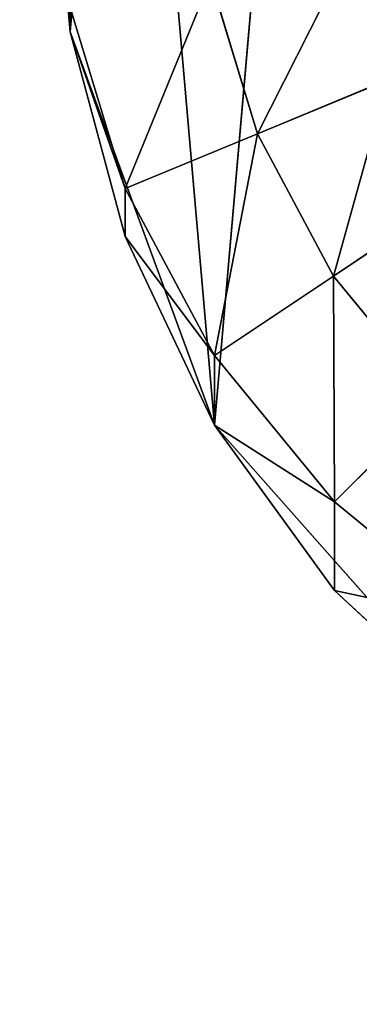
# Model space of a CAD drawing. Extents: x 0 to 35.8, y 0 to 26.7.
# Tile 106 of 227: x 1.661 to 2.143, y 19.423 to 20.821. Entities that reach past the tile are written whole.
import ezdxf

# ---------------------------------------------------------------- set-up
doc = ezdxf.new("R2010")
doc.units = 0
doc.header["$MEASUREMENT"] = 0
doc.layers.get('0').update_dxf_attribs({"color": 13, "linetype": 'CONTINUOUS'})
for name, color, linetype in [('HDS8645C_-_BODY', 252, 'CONTINUOUS'), ('HDS8645C_-_CERAMIC_TOP', 29, 'CONTINUOUS'), ('HEI8056C_-_LEGS', 252, 'CONTINUOUS')]:
    doc.layers.add(name, color=color, linetype=linetype)

# ---------------------------------------------------------------- blocks, each defined once
blk = doc.blocks.new('HIS8055U_TRADECAD_DXF')
at = {"layer": 'HEI8056C_-_LEGS', "color": 0}
for p, q in [((-15.79455, 8.8301, -14.64235), (-15.96505, 6.8741, -14.64235)), ((-15.79455, 8.8301, -14.64235), (-15.96505, 6.8741, -14.64235)), ((-16.09175, 8.3276, -14.64235), (-16.16975, 7.4325, -14.64235)), ((-16.09175, 8.3276, -14.64235), (-16.16975, 7.4325, -14.64235)), ((-16.16975, 7.4325, -14.64235), (-16.19615, 7.7348, -14.64235)), ((-16.16975, 7.4325, -14.64235), (-16.19615, 7.7348, -14.64235)), ((-15.97045, 7.5069, -15.04285), (-15.90405, 7.2879, -15.04285)), ((-15.90405, 7.2879, -17.22795), (-15.97045, 7.5069, -17.22795)), ((-15.97045, 7.5069, -15.04285), (-15.90405, 7.2879, -15.04285)), ((-15.90405, 7.2879, -17.22795), (-15.97045, 7.5069, -17.22795)), ((-16.16975, 7.4673, -14.92275), (-16.09175, 7.2101, -14.92275)), ((-16.16975, 7.4673, -14.78425), (-16.09175, 7.2101, -14.78425)), ((-16.16975, 7.4673, -14.92275), (-16.09175, 7.2101, -14.92275)), ((-16.16975, 7.4325, -14.64235), (-16.16975, 7.4673, -14.78425)), ((-16.16975, 7.4325, -14.64235), (-16.16975, 7.4673, -14.78425)), ((-16.16975, 7.4673, -14.78425), (-16.09175, 7.2101, -14.78425)), ((-16.09175, 7.1419, -14.64235), (-16.16975, 7.4325, -14.64235)), ((-16.16975, 7.4325, -14.64235), (-15.96505, 6.8741, -14.64235)), ((-16.16975, 7.4325, -14.64235), (-15.96505, 6.8741, -14.64235)), ((-16.09175, 7.1419, -14.64235), (-16.16975, 7.4325, -14.64235)), ((-16.09175, 7.2101, -14.78425), (-16.16975, 7.4325, -14.64235)), ((-16.09175, 7.2101, -14.78425), (-16.16975, 7.4325, -14.64235)), ((-15.90405, 7.2879, -17.22795), (-15.71835, 7.3648, -17.22795)), ((-15.90405, 7.2879, -17.22795), (-15.71835, 7.3648, -17.22795)), ((-16.09175, 7.2101, -14.92275), (-15.90405, 7.2879, -15.04285)), ((-16.09175, 7.2101, -14.92275), (-15.90405, 7.2879, -15.04285)), ((-15.90405, 7.2879, -15.04285), (-15.90405, 7.2879, -17.22795)), ((-15.90405, 7.2879, -15.04285), (-15.90405, 7.2879, -17.22795)), ((-15.90405, 7.2879, -15.04285), (-15.79615, 7.086, -15.04285)), ((-15.79615, 7.086, -17.22795), (-15.90405, 7.2879, -17.22795)), ((-15.90405, 7.2879, -15.04285), (-15.79615, 7.086, -15.04285)), ((-15.79615, 7.086, -17.22795), (-15.90405, 7.2879, -17.22795)), ((-16.09175, 7.2101, -14.78425), (-16.09175, 7.2101, -14.92275)), ((-16.09175, 7.2101, -14.92275), (-15.96505, 6.9731, -14.92275)), ((-16.09175, 7.2101, -14.78425), (-16.09175, 7.2101, -14.92275)), ((-16.09175, 7.2101, -14.78425), (-15.96505, 6.9731, -14.78425)), ((-16.09175, 7.2101, -14.92275), (-15.96505, 6.9731, -14.92275)), ((-16.09175, 7.2101, -14.78425), (-16.09175, 7.1419, -14.64235)), ((-16.09175, 7.2101, -14.78425), (-15.96505, 6.9731, -14.78425)), ((-16.09175, 7.2101, -14.78425), (-16.09175, 7.1419, -14.64235)), ((-15.79615, 7.086, -17.22795), (-15.62905, 7.1977, -17.22795)), ((-15.79615, 7.086, -17.22795), (-15.62905, 7.1977, -17.22795)), ((-15.96505, 6.8741, -14.64235), (-16.09175, 7.1419, -14.64235)), ((-15.96505, 6.8741, -14.64235), (-16.09175, 7.1419, -14.64235)), ((-15.96505, 6.9731, -14.78425), (-16.09175, 7.1419, -14.64235)), ((-15.96505, 6.9731, -14.78425), (-16.09175, 7.1419, -14.64235)), ((-15.96505, 6.9731, -14.92275), (-15.79615, 7.086, -15.04285)), ((-15.96505, 6.9731, -14.92275), (-15.79615, 7.086, -15.04285)), ((-15.79615, 7.086, -15.04285), (-15.79615, 7.086, -17.22795)), ((-15.79615, 7.086, -15.04285), (-15.79615, 7.086, -17.22795)), ((-15.79615, 7.086, -15.04285), (-15.65095, 6.9091, -15.04285)), ((-15.65095, 6.9091, -17.22795), (-15.79615, 7.086, -17.22795)), ((-15.79615, 7.086, -15.04285), (-15.65095, 6.9091, -15.04285)), ((-15.65095, 6.9091, -17.22795), (-15.79615, 7.086, -17.22795)), ((-15.96505, 6.9731, -14.78425), (-15.96505, 6.9731, -14.92275)), ((-15.96505, 6.9731, -14.92275), (-15.79455, 6.7654, -14.92275)), ((-15.96505, 6.9731, -14.78425), (-15.96505, 6.9731, -14.92275)), ((-15.96505, 6.9731, -14.78425), (-15.79455, 6.7654, -14.78425)), ((-15.96505, 6.9731, -14.92275), (-15.79455, 6.7654, -14.92275)), ((-15.96505, 6.9731, -14.78425), (-15.96505, 6.8741, -14.64235)), ((-15.96505, 6.9731, -14.78425), (-15.79455, 6.7654, -14.78425)), ((-15.96505, 6.9731, -14.78425), (-15.96505, 6.8741, -14.64235)), ((-15.79455, 6.7654, -14.92275), (-15.65095, 6.9091, -15.04285)), ((-15.79455, 6.7654, -14.92275), (-15.65095, 6.9091, -15.04285)), ((-15.79455, 6.6394, -14.64235), (-15.96505, 6.8741, -14.64235)), ((-15.96505, 6.8741, -14.64235), (-15.58685, 6.4467, -14.64235)), ((-15.96505, 6.8741, -14.64235), (-15.58685, 6.4467, -14.64235)), ((-15.79455, 6.6394, -14.64235), (-15.96505, 6.8741, -14.64235)), ((-15.79455, 6.7654, -14.78425), (-15.96505, 6.8741, -14.64235)), ((-15.79455, 6.7654, -14.78425), (-15.96505, 6.8741, -14.64235)), ((-15.79455, 6.7654, -14.78425), (-15.79455, 6.7654, -14.92275)), ((-15.79455, 6.7654, -14.92275), (-15.58685, 6.5949, -14.92275)), ((-15.79455, 6.7654, -14.78425), (-15.58685, 6.5949, -14.78425)), ((-15.79455, 6.7654, -14.92275), (-15.58685, 6.5949, -14.92275)), ((-15.79455, 6.7654, -14.78425), (-15.79455, 6.7654, -14.92275)), ((-15.79455, 6.7654, -14.78425), (-15.58685, 6.5949, -14.78425)), ((-15.79455, 6.7654, -14.78425), (-15.79455, 6.6394, -14.64235)), ((-15.79455, 6.7654, -14.78425), (-15.79455, 6.6394, -14.64235)), ((-15.58685, 6.4467, -14.64235), (-15.79455, 6.6394, -14.64235)), ((-15.79455, 6.6394, -14.64235), (-15.58685, 6.5949, -14.78425)), ((-15.79455, 6.6394, -14.64235), (-15.58685, 6.5949, -14.78425)), ((-15.58685, 6.4467, -14.64235), (-15.79455, 6.6394, -14.64235))]:
    blk.add_line(p, q, dxfattribs=at)
at = {"color": 0}
mesh = blk.add_polyface(dxfattribs=at)
corners = [(17.28565, -9.6021, -14.33995), (-17.22295, 9.6713, -14.33995), (-17.22295, -9.6021, -14.33995), (17.28565, 9.6713, -14.33995)]
mesh.append_faces([[corners[k] for k in face] for face in [(0, 1, 2), (1, 0, 3)]], dxfattribs={"vtx0": -1, "color": 0})
at = {"layer": 'HDS8645C_-_BODY', "color": 0}
mesh = blk.add_polyface(dxfattribs=at)
corners = [(16.64532, -9.23304, -14.65245), (-16.56002, 9.37696, -14.65245), (-16.56002, -9.23304, -14.65245), (16.64532, 9.37696, -14.65245)]
mesh.append_faces([[corners[k] for k in face] for face in [(0, 1, 2), (1, 0, 3)]], dxfattribs={"vtx0": -1, "color": 0})
at = {"layer": 'HDS8645C_-_CERAMIC_TOP', "color": 0}
mesh = blk.add_polyface(dxfattribs=at)
corners = [(17.83165, 10.6876, 17.27015), (-17.76255, -12.6526, 17.27015), (-17.76255, 10.6876, 17.27015), (17.83165, -12.6526, 17.27015)]
mesh.append_faces([[corners[k] for k in face] for face in [(0, 1, 2), (1, 0, 3)]], dxfattribs={"vtx0": -1, "color": 0})
at = {"layer": 'HEI8056C_-_LEGS', "color": 0}
mesh = blk.add_polyface(dxfattribs=at)
corners = [(-16.09175, 8.3276, -14.64235), (-15.96505, 6.8741, -14.64235), (-16.16975, 7.4325, -14.64235), (-15.79455, 8.8301, -14.64235)]
mesh.append_faces([[corners[k] for k in face] for face in [(0, 1, 2), (1, 0, 3)]], dxfattribs={"vtx0": -1, "color": 0})
mesh = blk.add_polyface(dxfattribs=at)
corners = [(-15.79455, 8.8301, -14.64235), (-15.58685, 6.4467, -14.64235), (-15.96505, 6.8741, -14.64235), (-15.09265, 6.2154, -14.64235)]
mesh.append_faces([[corners[k] for k in face] for face in [(0, 1, 2), (1, 0, 3)]], dxfattribs={"vtx0": -1, "color": 0})
mesh = blk.add_polyface(dxfattribs=at)
corners = [(-14.06365, 6.4467, -14.64235), (-15.09265, 6.2154, -14.64235), (-15.79455, 8.8301, -14.64235), (-14.55775, 6.2154, -14.64235)]
mesh.append_faces([[corners[k] for k in face] for face in [(0, 1, 2), (1, 0, 3)]], dxfattribs={"vtx0": -1, "color": 0})
mesh = blk.add_polyface(dxfattribs=at)
corners = [(-13.48065, 8.037, -14.64235), (-13.68535, 6.8741, -14.64235), (-15.79455, 8.8301, -14.64235), (-13.48065, 7.4325, -14.64235)]
mesh.append_faces([[corners[k] for k in face] for face in [(0, 1, 2), (1, 0, 3)]], dxfattribs={"vtx0": -1, "color": 0})
mesh = blk.add_polyface(dxfattribs=at)
corners = [(-13.68535, 6.8741, -14.64235), (-14.06365, 6.4467, -14.64235), (-15.79455, 8.8301, -14.64235)]
mesh.append_faces([[corners[k] for k in face] for face in [(0, 1, 2)]], dxfattribs={"color": 0})
mesh = blk.add_polyface(dxfattribs=at)
corners = [(-16.16975, 8.037, -14.64235), (-16.16975, 7.4325, -14.64235), (-16.19615, 7.7348, -14.64235), (-16.09175, 8.3276, -14.64235)]
mesh.append_faces([[corners[k] for k in face] for face in [(0, 1, 2), (1, 0, 3)]], dxfattribs={"vtx0": -1, "color": 0})
mesh = blk.add_polyface(dxfattribs=at)
corners = [(-16.19615, 7.7348, -14.64235), (-16.16975, 7.4325, -14.64235), (-16.16975, 7.4673, -14.78425)]
mesh.append_faces([[corners[k] for k in face] for face in [(0, 1, 2)]], dxfattribs={"color": 0})
mesh = blk.add_polyface(dxfattribs=at)
corners = [(-15.70505, 7.3703, -17.48015), (-15.77335, 7.5462, -17.42065), (-15.71835, 7.3648, -17.42065), (-15.75925, 7.549, -17.48015)]
mesh.append_faces([[corners[k] for k in face] for face in [(0, 1, 2), (1, 0, 3)]], dxfattribs={"vtx0": -1, "color": 0})
mesh = blk.add_polyface(dxfattribs=at)
corners = [(-15.90405, 7.2879, -17.22795), (-15.77335, 7.5462, -17.22795), (-15.97045, 7.5069, -17.22795), (-15.71835, 7.3648, -17.22795)]
mesh.append_faces([[corners[k] for k in face] for face in [(0, 1, 2), (1, 0, 3)]], dxfattribs={"vtx0": -1, "color": 0})
mesh = blk.add_polyface(dxfattribs=at)
corners = [(-15.77335, 7.5462, -17.42065), (-15.71835, 7.3648, -17.22795), (-15.71835, 7.3648, -17.42065), (-15.77335, 7.5462, -17.22795)]
mesh.append_faces([[corners[k] for k in face] for face in [(0, 1, 2), (1, 0, 3)]], dxfattribs={"vtx0": -1, "color": 0})
mesh = blk.add_polyface(dxfattribs=at)
corners = [(-16.09175, 7.2101, -14.92275), (-15.97045, 7.5069, -15.04285), (-16.16975, 7.4673, -14.92275), (-15.90405, 7.2879, -15.04285)]
mesh.append_faces([[corners[k] for k in face] for face in [(0, 1, 2), (1, 0, 3)]], dxfattribs={"vtx0": -1, "color": 0})
mesh = blk.add_polyface(dxfattribs=at)
corners = [(-15.97045, 7.5069, -17.22795), (-15.90405, 7.2879, -15.04285), (-15.90405, 7.2879, -17.22795), (-15.97045, 7.5069, -15.04285)]
mesh.append_faces([[corners[k] for k in face] for face in [(0, 1, 2), (1, 0, 3)]], dxfattribs={"vtx0": -1, "color": 0})
mesh = blk.add_polyface(dxfattribs=at)
corners = [(-16.16975, 7.4673, -14.92275), (-16.09175, 7.2101, -14.78425), (-16.09175, 7.2101, -14.92275), (-16.16975, 7.4673, -14.78425)]
mesh.append_faces([[corners[k] for k in face] for face in [(0, 1, 2), (1, 0, 3)]], dxfattribs={"vtx0": -1, "color": 0})
mesh = blk.add_polyface(dxfattribs=at)
corners = [(-16.16975, 7.4673, -14.78425), (-16.16975, 7.4325, -14.64235), (-16.09175, 7.2101, -14.78425)]
mesh.append_faces([[corners[k] for k in face] for face in [(0, 1, 2)]], dxfattribs={"color": 0})
mesh = blk.add_polyface(dxfattribs=at)
corners = [(-15.96505, 6.8741, -14.64235), (-16.09175, 7.1419, -14.64235), (-16.16975, 7.4325, -14.64235)]
mesh.append_faces([[corners[k] for k in face] for face in [(0, 1, 2)]], dxfattribs={"color": 0})
mesh = blk.add_polyface(dxfattribs=at)
corners = [(-16.16975, 7.4325, -14.64235), (-16.09175, 7.1419, -14.64235), (-16.09175, 7.2101, -14.78425)]
mesh.append_faces([[corners[k] for k in face] for face in [(0, 1, 2)]], dxfattribs={"color": 0})
mesh = blk.add_polyface(dxfattribs=at)
corners = [(-15.79615, 7.086, -17.22795), (-15.71835, 7.3648, -17.22795), (-15.90405, 7.2879, -17.22795), (-15.62905, 7.1977, -17.22795)]
mesh.append_faces([[corners[k] for k in face] for face in [(0, 1, 2), (1, 0, 3)]], dxfattribs={"vtx0": -1, "color": 0})
mesh = blk.add_polyface(dxfattribs=at)
corners = [(-15.96505, 6.9731, -14.92275), (-15.90405, 7.2879, -15.04285), (-16.09175, 7.2101, -14.92275), (-15.79615, 7.086, -15.04285)]
mesh.append_faces([[corners[k] for k in face] for face in [(0, 1, 2), (1, 0, 3)]], dxfattribs={"vtx0": -1, "color": 0})
mesh = blk.add_polyface(dxfattribs=at)
corners = [(-15.90405, 7.2879, -17.22795), (-15.79615, 7.086, -15.04285), (-15.79615, 7.086, -17.22795), (-15.90405, 7.2879, -15.04285)]
mesh.append_faces([[corners[k] for k in face] for face in [(0, 1, 2), (1, 0, 3)]], dxfattribs={"vtx0": -1, "color": 0})
mesh = blk.add_polyface(dxfattribs=at)
corners = [(-16.09175, 7.2101, -14.92275), (-15.96505, 6.9731, -14.78425), (-15.96505, 6.9731, -14.92275), (-16.09175, 7.2101, -14.78425)]
mesh.append_faces([[corners[k] for k in face] for face in [(0, 1, 2), (1, 0, 3)]], dxfattribs={"vtx0": -1, "color": 0})
mesh = blk.add_polyface(dxfattribs=at)
corners = [(-16.09175, 7.2101, -14.78425), (-16.09175, 7.1419, -14.64235), (-15.96505, 6.9731, -14.78425)]
mesh.append_faces([[corners[k] for k in face] for face in [(0, 1, 2)]], dxfattribs={"color": 0})
mesh = blk.add_polyface(dxfattribs=at)
corners = [(-15.65095, 6.9091, -17.22795), (-15.62905, 7.1977, -17.22795), (-15.79615, 7.086, -17.22795), (-15.50885, 7.0512, -17.22795)]
mesh.append_faces([[corners[k] for k in face] for face in [(0, 1, 2), (1, 0, 3)]], dxfattribs={"vtx0": -1, "color": 0})
mesh = blk.add_polyface(dxfattribs=at)
corners = [(-16.09175, 7.1419, -14.64235), (-15.96505, 6.8741, -14.64235), (-15.96505, 6.9731, -14.78425)]
mesh.append_faces([[corners[k] for k in face] for face in [(0, 1, 2)]], dxfattribs={"color": 0})
mesh = blk.add_polyface(dxfattribs=at)
corners = [(-15.79455, 6.7654, -14.92275), (-15.79615, 7.086, -15.04285), (-15.96505, 6.9731, -14.92275), (-15.65095, 6.9091, -15.04285)]
mesh.append_faces([[corners[k] for k in face] for face in [(0, 1, 2), (1, 0, 3)]], dxfattribs={"vtx0": -1, "color": 0})
mesh = blk.add_polyface(dxfattribs=at)
corners = [(-15.79615, 7.086, -17.22795), (-15.65095, 6.9091, -15.04285), (-15.65095, 6.9091, -17.22795), (-15.79615, 7.086, -15.04285)]
mesh.append_faces([[corners[k] for k in face] for face in [(0, 1, 2), (1, 0, 3)]], dxfattribs={"vtx0": -1, "color": 0})
mesh = blk.add_polyface(dxfattribs=at)
corners = [(-15.96505, 6.9731, -14.92275), (-15.79455, 6.7654, -14.78425), (-15.79455, 6.7654, -14.92275), (-15.96505, 6.9731, -14.78425)]
mesh.append_faces([[corners[k] for k in face] for face in [(0, 1, 2), (1, 0, 3)]], dxfattribs={"vtx0": -1, "color": 0})
mesh = blk.add_polyface(dxfattribs=at)
corners = [(-15.96505, 6.9731, -14.78425), (-15.96505, 6.8741, -14.64235), (-15.79455, 6.7654, -14.78425)]
mesh.append_faces([[corners[k] for k in face] for face in [(0, 1, 2)]], dxfattribs={"color": 0})
mesh = blk.add_polyface(dxfattribs=at)
corners = [(-15.58685, 6.5949, -14.92275), (-15.65095, 6.9091, -15.04285), (-15.79455, 6.7654, -14.92275), (-15.47395, 6.7638, -15.04285)]
mesh.append_faces([[corners[k] for k in face] for face in [(0, 1, 2), (1, 0, 3)]], dxfattribs={"vtx0": -1, "color": 0})
mesh = blk.add_polyface(dxfattribs=at)
corners = [(-15.58685, 6.4467, -14.64235), (-15.79455, 6.6394, -14.64235), (-15.96505, 6.8741, -14.64235)]
mesh.append_faces([[corners[k] for k in face] for face in [(0, 1, 2)]], dxfattribs={"color": 0})
mesh = blk.add_polyface(dxfattribs=at)
corners = [(-15.96505, 6.8741, -14.64235), (-15.79455, 6.6394, -14.64235), (-15.79455, 6.7654, -14.78425)]
mesh.append_faces([[corners[k] for k in face] for face in [(0, 1, 2)]], dxfattribs={"color": 0})
mesh = blk.add_polyface(dxfattribs=at)
corners = [(-15.79455, 6.7654, -14.78425), (-15.58685, 6.5949, -14.92275), (-15.79455, 6.7654, -14.92275), (-15.58685, 6.5949, -14.78425)]
mesh.append_faces([[corners[k] for k in face] for face in [(0, 1, 2), (1, 0, 3)]], dxfattribs={"vtx0": -1, "color": 0})
mesh = blk.add_polyface(dxfattribs=at)
corners = [(-15.79455, 6.6394, -14.64235), (-15.58685, 6.5949, -14.78425), (-15.79455, 6.7654, -14.78425)]
mesh.append_faces([[corners[k] for k in face] for face in [(0, 1, 2)]], dxfattribs={"color": 0})
mesh = blk.add_polyface(dxfattribs=at)
corners = [(-15.58685, 6.5949, -14.78425), (-15.79455, 6.6394, -14.64235), (-15.58685, 6.4467, -14.64235)]
mesh.append_faces([[corners[k] for k in face] for face in [(0, 1, 2)]], dxfattribs={"color": 0})
blk = doc.blocks.new('HIS8655C_TRADECAD_DXF')
at = {"color": 0}
blk.add_blockref('HIS8055U_TRADECAD_DXF', (0, 0), dxfattribs=at)
blk = doc.blocks.new('HIS8655C_TRADECAD_DXF0')
at = {"color": 0}
blk.add_blockref('HIS8655C_TRADECAD_DXF', (0, 0), dxfattribs=at)
blk = doc.blocks.new('HIS8655C_TRADECAD_DXF1')
at = {"color": 0}
blk.add_blockref('HIS8655C_TRADECAD_DXF0', (17.90215, 13.3707, 17.53955), dxfattribs=at)

msp = doc.modelspace()

# ---------------------------------------------------------------- block references
at = {"color": 0}
msp.add_blockref('HIS8655C_TRADECAD_DXF1', (0, 0), dxfattribs=at)

doc.saveas('drawing.dxf')
